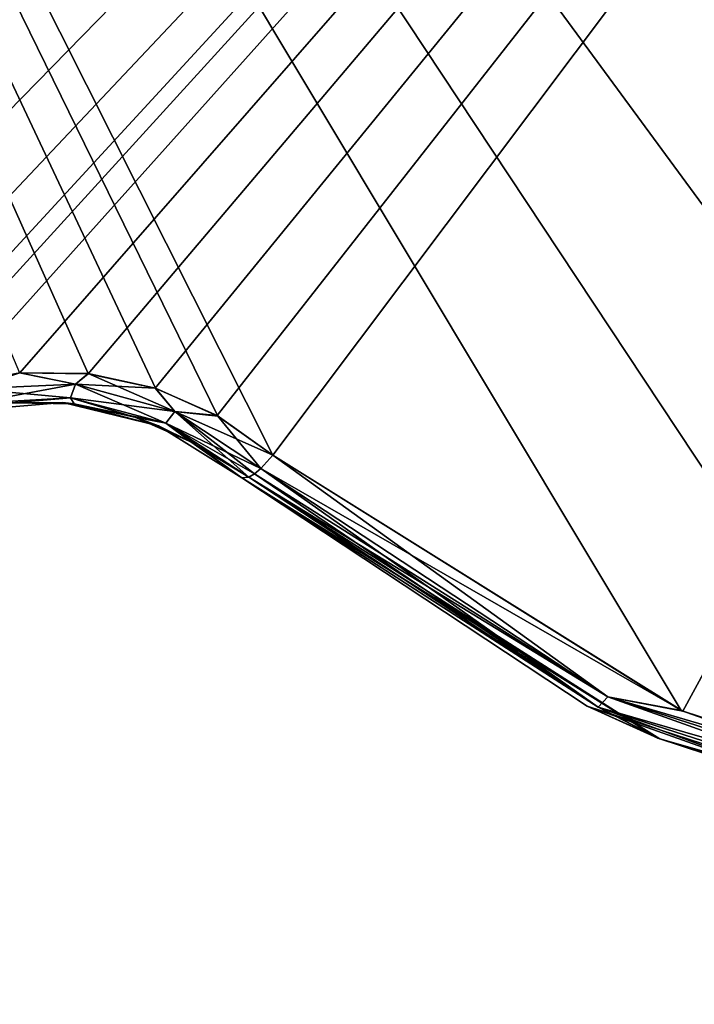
# Model space of a CAD drawing. Header units: millimetres. Extents: x -125 to 125, y -46 to 12.
# Tile 179 of 256: x 43.34 to 45.53, y -44.38 to -41.19. Entities that reach past the tile are written whole.
import ezdxf

# ---------------------------------------------------------------- set-up
doc = ezdxf.new("R2010")
doc.units = ezdxf.units.MM
doc.header["$LTSCALE"] = 26.699852
for name, color, linetype in [('129', 7, 'CONTINUOUS'), ('170', 7, 'CONTINUOUS'), ('182', 7, 'CONTINUOUS'), ('183', 7, 'CONTINUOUS'), ('207', 7, 'CONTINUOUS'), ('208', 7, 'CONTINUOUS'), ('245', 7, 'CONTINUOUS'), ('246', 7, 'CONTINUOUS')]:
    doc.layers.add(name, color=color, linetype=linetype)

msp = doc.modelspace()

# ---------------------------------------------------------------- linework, layer by layer
at = {"layer": '129', "linetype": 'CONTINUOUS'}
for points in [[(44.0562, -42.6738, 63.4658), (44.0562, -42.6738, 56.6945), (45.1785, -43.4158, 51.5083), (44.0562, -42.6738, 63.4658)], [(44.0562, -42.6738, -8.2793), (44.0562, -42.6738, -15.0506), (45.1785, -43.4158, -20.2368), (44.0562, -42.6738, -8.2793)], [(45.1785, -43.4158, -20.2368), (44.0562, -42.6738, -15.0506), (44.0562, -42.6738, -20.2368), (45.1785, -43.4158, -20.2368)], [(45.1785, -43.4158, 3.6782), (44.0562, -42.6738, 3.6782), (45.1785, -43.4158, -8.2793), (45.1785, -43.4158, 3.6782)], [(45.1785, -43.4158, 111.2959), (44.0562, -42.6738, 115.885), (44.0562, -42.6738, 111.2959), (45.1785, -43.4158, 111.2959)], [(45.4078, -43.5193, 115.3564), (44.0562, -42.6738, 115.885), (45.1785, -43.4158, 111.2959), (45.4078, -43.5193, 115.3564)], [(45.1785, -43.4158, 3.6782), (44.0562, -42.6738, 8.8644), (44.0562, -42.6738, 3.6782), (45.1785, -43.4158, 3.6782)], [(45.1785, -43.4158, -20.2368), (44.0562, -42.6738, -20.2368), (45.1785, -43.4158, -32.1943), (45.1785, -43.4158, -20.2368)], [(44.0562, -42.6738, -20.2368), (44.0562, -42.6738, -27.0082), (45.1785, -43.4158, -32.1943), (44.0562, -42.6738, -20.2368)], [(45.1785, -43.4158, -32.1943), (44.0562, -42.6738, -27.0082), (44.0562, -42.6738, -32.1943), (45.1785, -43.4158, -32.1943)], [(44.0562, -42.6738, -103.9394), (45.1785, -43.4158, -103.9394), (44.0562, -42.6738, -98.7533), (44.0562, -42.6738, -103.9394)], [(45.1785, -43.4158, -103.9394), (45.1785, -43.4158, -91.9819), (44.0562, -42.6738, -91.9819), (45.1785, -43.4158, -103.9394)], [(45.1785, -43.4158, -103.9394), (44.0562, -42.6738, -91.9819), (44.0562, -42.6738, -98.7533), (45.1785, -43.4158, -103.9394)], [(45.1785, -43.4158, 111.2959), (44.0562, -42.6738, 111.2959), (45.1785, -43.4158, 99.3384), (45.1785, -43.4158, 111.2959)], [(44.0562, -42.6738, 111.2959), (44.0562, -42.6738, 104.5245), (45.1785, -43.4158, 99.3384), (44.0562, -42.6738, 111.2959)], [(45.1785, -43.4158, 99.3384), (44.0562, -42.6738, 104.5245), (44.0562, -42.6738, 99.3384), (45.1785, -43.4158, 99.3384)], [(44.0562, -42.6738, -110.7108), (44.0562, -42.6738, -115.885), (45.4136, -43.5218, -115.3541), (44.0562, -42.6738, -110.7108)], [(44.0562, -42.6738, -103.9394), (44.0562, -42.6738, -110.7108), (45.4136, -43.5218, -115.3541), (44.0562, -42.6738, -103.9394)], [(45.1785, -43.4158, -103.9394), (44.0562, -42.6738, -103.9394), (45.4136, -43.5218, -115.3541), (45.1785, -43.4158, -103.9394)], [(45.1785, -43.4158, -8.2793), (44.0562, -42.6738, -3.0931), (44.0562, -42.6738, -8.2793), (45.1785, -43.4158, -8.2793)], [(44.0562, -42.6738, 3.6782), (44.0562, -42.6738, -3.0931), (45.1785, -43.4158, -8.2793), (44.0562, -42.6738, 3.6782)], [(45.1785, -43.4158, -8.2793), (44.0562, -42.6738, -8.2793), (45.1785, -43.4158, -20.2368), (45.1785, -43.4158, -8.2793)], [(45.1785, -43.4158, 99.3384), (44.0562, -42.6738, 99.3384), (45.1785, -43.4158, 87.3808), (45.1785, -43.4158, 99.3384)], [(44.0562, -42.6738, 99.3384), (44.0562, -42.6738, 92.567), (45.1785, -43.4158, 87.3808), (44.0562, -42.6738, 99.3384)], [(45.1785, -43.4158, 87.3808), (44.0562, -42.6738, 92.567), (44.0562, -42.6738, 87.3808), (45.1785, -43.4158, 87.3808)], [(45.1785, -43.4158, 63.4658), (44.0562, -42.6738, 63.4658), (45.1785, -43.4158, 51.5083), (45.1785, -43.4158, 63.4658)], [(45.1785, -43.4158, 51.5083), (44.0562, -42.6738, 51.5083), (45.1785, -43.4158, 39.5508), (45.1785, -43.4158, 51.5083)], [(45.1785, -43.4158, -91.9819), (44.0562, -42.6738, -86.7957), (44.0562, -42.6738, -91.9819), (45.1785, -43.4158, -91.9819)], [(44.0562, -42.6738, -80.0244), (44.0562, -42.6738, -86.7957), (45.1785, -43.4158, -91.9819), (44.0562, -42.6738, -80.0244)], [(45.1785, -43.4158, -80.0244), (44.0562, -42.6738, -80.0244), (45.1785, -43.4158, -91.9819), (45.1785, -43.4158, -80.0244)], [(44.0562, -42.6738, 39.5508), (44.0562, -42.6738, 32.7794), (45.1785, -43.4158, 27.5933), (44.0562, -42.6738, 39.5508)], [(45.1785, -43.4158, 27.5933), (44.0562, -42.6738, 32.7794), (44.0562, -42.6738, 27.5933), (45.1785, -43.4158, 27.5933)], [(45.1785, -43.4158, -80.0244), (44.0562, -42.6738, -74.8382), (44.0562, -42.6738, -80.0244), (45.1785, -43.4158, -80.0244)], [(44.0562, -42.6738, -68.0669), (44.0562, -42.6738, -74.8382), (45.1785, -43.4158, -80.0244), (44.0562, -42.6738, -68.0669)], [(44.0562, -42.6738, 51.5083), (44.0562, -42.6738, 44.7369), (45.1785, -43.4158, 39.5508), (44.0562, -42.6738, 51.5083)], [(45.1785, -43.4158, 63.4658), (44.0562, -42.6738, 68.652), (44.0562, -42.6738, 63.4658), (45.1785, -43.4158, 63.4658)], [(44.0562, -42.6738, 75.4233), (44.0562, -42.6738, 68.652), (45.1785, -43.4158, 63.4658), (44.0562, -42.6738, 75.4233)], [(45.1785, -43.4158, 75.4233), (44.0562, -42.6738, 75.4233), (45.1785, -43.4158, 63.4658), (45.1785, -43.4158, 75.4233)], [(45.1785, -43.4158, 39.5508), (44.0562, -42.6738, 44.7369), (44.0562, -42.6738, 39.5508), (45.1785, -43.4158, 39.5508)], [(45.1785, -43.4158, 39.5508), (44.0562, -42.6738, 39.5508), (45.1785, -43.4158, 27.5933), (45.1785, -43.4158, 39.5508)], [(45.1785, -43.4158, 75.4233), (44.0562, -42.6738, 80.6095), (44.0562, -42.6738, 75.4233), (45.1785, -43.4158, 75.4233)], [(44.0562, -42.6738, 87.3808), (44.0562, -42.6738, 80.6095), (45.1785, -43.4158, 75.4233), (44.0562, -42.6738, 87.3808)], [(45.1785, -43.4158, 87.3808), (44.0562, -42.6738, 87.3808), (45.1785, -43.4158, 75.4233), (45.1785, -43.4158, 87.3808)], [(45.1785, -43.4158, -56.1094), (44.0562, -42.6738, -50.9232), (44.0562, -42.6738, -56.1094), (45.1785, -43.4158, -56.1094)], [(44.0562, -42.6738, -44.1518), (44.0562, -42.6738, -50.9232), (45.1785, -43.4158, -56.1094), (44.0562, -42.6738, -44.1518)], [(45.1785, -43.4158, -44.1518), (44.0562, -42.6738, -44.1518), (45.1785, -43.4158, -56.1094), (45.1785, -43.4158, -44.1518)], [(44.0562, -42.6738, -56.1094), (44.0562, -42.6738, -62.8807), (45.1785, -43.4158, -68.0669), (44.0562, -42.6738, -56.1094)], [(45.1785, -43.4158, -56.1094), (44.0562, -42.6738, -56.1094), (45.1785, -43.4158, -68.0669), (45.1785, -43.4158, -56.1094)], [(44.0562, -42.6738, 15.6357), (44.0562, -42.6738, 8.8644), (45.1785, -43.4158, 3.6782), (44.0562, -42.6738, 15.6357)], [(45.1785, -43.4158, -44.1518), (44.0562, -42.6738, -38.9657), (44.0562, -42.6738, -44.1518), (45.1785, -43.4158, -44.1518)], [(44.0562, -42.6738, -32.1943), (44.0562, -42.6738, -38.9657), (45.1785, -43.4158, -44.1518), (44.0562, -42.6738, -32.1943)], [(45.1785, -43.4158, -32.1943), (44.0562, -42.6738, -32.1943), (45.1785, -43.4158, -44.1518), (45.1785, -43.4158, -32.1943)], [(45.1785, -43.4158, 51.5083), (44.0562, -42.6738, 56.6945), (44.0562, -42.6738, 51.5083), (45.1785, -43.4158, 51.5083)], [(45.1785, -43.4158, 15.6357), (44.0562, -42.6738, 15.6357), (45.1785, -43.4158, 3.6782), (45.1785, -43.4158, 15.6357)], [(45.1785, -43.4158, 15.6357), (44.0562, -42.6738, 20.8219), (44.0562, -42.6738, 15.6357), (45.1785, -43.4158, 15.6357)], [(44.0562, -42.6738, 27.5933), (44.0562, -42.6738, 20.8219), (45.1785, -43.4158, 15.6357), (44.0562, -42.6738, 27.5933)], [(45.1785, -43.4158, 27.5933), (44.0562, -42.6738, 27.5933), (45.1785, -43.4158, 15.6357), (45.1785, -43.4158, 27.5933)], [(45.1785, -43.4158, -68.0669), (44.0562, -42.6738, -62.8807), (44.0562, -42.6738, -68.0669), (45.1785, -43.4158, -68.0669)], [(45.1785, -43.4158, -68.0669), (44.0562, -42.6738, -68.0669), (45.1785, -43.4158, -80.0244), (45.1785, -43.4158, -68.0669)], [(46.4581, -43.8317, 51.5083), (45.1785, -43.4158, 63.4658), (45.1785, -43.4158, 51.5083), (46.4581, -43.8317, 51.5083)], [(46.4581, -43.8317, 3.6782), (45.1785, -43.4158, 3.6782), (46.4581, -43.8317, -8.2793), (46.4581, -43.8317, 3.6782)], [(46.4581, -43.8317, -20.2368), (45.1785, -43.4158, -20.2368), (46.4581, -43.8317, -32.1943), (46.4581, -43.8317, -20.2368)], [(46.4581, -43.8317, -32.1943), (45.1785, -43.4158, -20.2368), (45.1785, -43.4158, -32.1943), (46.4581, -43.8317, -32.1943)], [(46.4581, -43.8317, 111.2959), (45.4078, -43.5193, 115.3564), (45.1785, -43.4158, 111.2959), (46.4581, -43.8317, 111.2959)], [(46.4581, -43.8317, -103.9394), (45.1785, -43.4158, -103.9394), (46.189, -43.7753, -115.0471), (46.4581, -43.8317, -103.9394)], [(45.1785, -43.4158, -103.9394), (46.4581, -43.8317, -103.9394), (45.1785, -43.4158, -91.9819), (45.1785, -43.4158, -103.9394)], [(46.189, -43.7753, -115.0471), (45.1785, -43.4158, -103.9394), (45.4136, -43.5218, -115.3541), (46.189, -43.7753, -115.0471)], [(46.4581, -43.8317, 111.2959), (45.1785, -43.4158, 111.2959), (46.4581, -43.8317, 99.3384), (46.4581, -43.8317, 111.2959)], [(46.4581, -43.8317, 99.3384), (45.1785, -43.4158, 111.2959), (45.1785, -43.4158, 99.3384), (46.4581, -43.8317, 99.3384)], [(46.4581, -43.8317, -8.2793), (45.1785, -43.4158, 3.6782), (45.1785, -43.4158, -8.2793), (46.4581, -43.8317, -8.2793)], [(46.4581, -43.8317, -8.2793), (45.1785, -43.4158, -8.2793), (46.4581, -43.8317, -20.2368), (46.4581, -43.8317, -8.2793)], [(46.4581, -43.8317, -103.9394), (46.4581, -43.8317, -91.9819), (45.1785, -43.4158, -91.9819), (46.4581, -43.8317, -103.9394)], [(46.4581, -43.8317, -20.2368), (45.1785, -43.4158, -8.2793), (45.1785, -43.4158, -20.2368), (46.4581, -43.8317, -20.2368)], [(46.4581, -43.8317, 99.3384), (45.1785, -43.4158, 99.3384), (46.4581, -43.8317, 87.3808), (46.4581, -43.8317, 99.3384)], [(46.4581, -43.8317, 87.3808), (45.1785, -43.4158, 99.3384), (45.1785, -43.4158, 87.3808), (46.4581, -43.8317, 87.3808)], [(46.4581, -43.8317, 39.5508), (45.1785, -43.4158, 51.5083), (45.1785, -43.4158, 39.5508), (46.4581, -43.8317, 39.5508)], [(46.4581, -43.8317, -91.9819), (45.1785, -43.4158, -80.0244), (45.1785, -43.4158, -91.9819), (46.4581, -43.8317, -91.9819)], [(46.4581, -43.8317, 87.3808), (45.1785, -43.4158, 87.3808), (46.4581, -43.8317, 75.4233), (46.4581, -43.8317, 87.3808)], [(46.4581, -43.8317, 27.5933), (45.1785, -43.4158, 39.5508), (45.1785, -43.4158, 27.5933), (46.4581, -43.8317, 27.5933)], [(46.4581, -43.8317, 27.5933), (45.1785, -43.4158, 27.5933), (46.4581, -43.8317, 15.6357), (46.4581, -43.8317, 27.5933)], [(46.4581, -43.8317, -80.0244), (45.1785, -43.4158, -68.0669), (45.1785, -43.4158, -80.0244), (46.4581, -43.8317, -80.0244)], [(46.4581, -43.8317, -80.0244), (45.1785, -43.4158, -80.0244), (46.4581, -43.8317, -91.9819), (46.4581, -43.8317, -80.0244)], [(46.4581, -43.8317, 51.5083), (45.1785, -43.4158, 51.5083), (46.4581, -43.8317, 39.5508), (46.4581, -43.8317, 51.5083)], [(46.4581, -43.8317, 63.4658), (45.1785, -43.4158, 75.4233), (45.1785, -43.4158, 63.4658), (46.4581, -43.8317, 63.4658)], [(46.4581, -43.8317, 63.4658), (45.1785, -43.4158, 63.4658), (46.4581, -43.8317, 51.5083), (46.4581, -43.8317, 63.4658)], [(46.4581, -43.8317, 39.5508), (45.1785, -43.4158, 39.5508), (46.4581, -43.8317, 27.5933), (46.4581, -43.8317, 39.5508)], [(46.4581, -43.8317, 75.4233), (45.1785, -43.4158, 87.3808), (45.1785, -43.4158, 75.4233), (46.4581, -43.8317, 75.4233)], [(46.4581, -43.8317, 75.4233), (45.1785, -43.4158, 75.4233), (46.4581, -43.8317, 63.4658), (46.4581, -43.8317, 75.4233)], [(46.4581, -43.8317, -56.1094), (45.1785, -43.4158, -44.1518), (45.1785, -43.4158, -56.1094), (46.4581, -43.8317, -56.1094)], [(46.4581, -43.8317, -68.0669), (45.1785, -43.4158, -56.1094), (45.1785, -43.4158, -68.0669), (46.4581, -43.8317, -68.0669)], [(46.4581, -43.8317, -56.1094), (45.1785, -43.4158, -56.1094), (46.4581, -43.8317, -68.0669), (46.4581, -43.8317, -56.1094)], [(46.4581, -43.8317, -44.1518), (45.1785, -43.4158, -32.1943), (45.1785, -43.4158, -44.1518), (46.4581, -43.8317, -44.1518)], [(46.4581, -43.8317, -32.1943), (45.1785, -43.4158, -32.1943), (46.4581, -43.8317, -44.1518), (46.4581, -43.8317, -32.1943)], [(46.4581, -43.8317, -44.1518), (45.1785, -43.4158, -44.1518), (46.4581, -43.8317, -56.1094), (46.4581, -43.8317, -44.1518)], [(46.4581, -43.8317, 15.6357), (45.1785, -43.4158, 15.6357), (46.4581, -43.8317, 3.6782), (46.4581, -43.8317, 15.6357)], [(46.4581, -43.8317, 3.6782), (45.1785, -43.4158, 15.6357), (45.1785, -43.4158, 3.6782), (46.4581, -43.8317, 3.6782)], [(46.4581, -43.8317, -68.0669), (45.1785, -43.4158, -68.0669), (46.4581, -43.8317, -80.0244), (46.4581, -43.8317, -68.0669)], [(46.4581, -43.8317, 15.6357), (45.1785, -43.4158, 27.5933), (45.1785, -43.4158, 15.6357), (46.4581, -43.8317, 15.6357)], [(46.1786, -43.7727, 115.0513), (45.4078, -43.5193, 115.3564), (46.4581, -43.8317, 111.2959), (46.1786, -43.7727, 115.0513)]]:
    msp.add_3dface(points, dxfattribs=at)
at = {"layer": '170', "linetype": 'CONTINUOUS'}
for points in [[(43.1572, -42.4554, -110.7108), (43.4753, -42.4292, -110.7108), (43.1572, -42.4554, -98.7533), (43.1572, -42.4554, -110.7108)], [(43.4753, -42.4292, 104.5245), (43.3088, -42.4301, 116.1997), (43.1572, -42.4554, 104.5245), (43.4753, -42.4292, 104.5245)], [(43.4753, -42.4292, -110.7108), (43.4753, -42.4292, -98.7533), (43.1572, -42.4554, -98.7533), (43.4753, -42.4292, -110.7108)], [(43.4753, -42.4292, 68.652), (43.1572, -42.4554, 68.652), (43.4753, -42.4292, 56.6945), (43.4753, -42.4292, 68.652)], [(43.4753, -42.4292, 56.6945), (43.1572, -42.4554, 68.652), (43.1572, -42.4554, 56.6945), (43.4753, -42.4292, 56.6945)], [(43.4753, -42.4292, 56.6945), (43.1572, -42.4554, 56.6945), (43.4753, -42.4292, 44.7369), (43.4753, -42.4292, 56.6945)], [(43.4753, -42.4292, 80.6095), (43.1572, -42.4554, 80.6095), (43.4753, -42.4292, 68.652), (43.4753, -42.4292, 80.6095)], [(43.4753, -42.4292, 68.652), (43.1572, -42.4554, 80.6095), (43.1572, -42.4554, 68.652), (43.4753, -42.4292, 68.652)], [(43.4753, -42.4292, 32.7794), (43.1572, -42.4554, 44.7369), (43.1572, -42.4554, 32.7794), (43.4753, -42.4292, 32.7794)], [(43.4753, -42.4292, 32.7794), (43.1572, -42.4554, 32.7794), (43.4753, -42.4292, 20.8219), (43.4753, -42.4292, 32.7794)], [(43.4753, -42.4292, 8.8644), (43.1572, -42.4554, 20.8219), (43.1572, -42.4554, 8.8644), (43.4753, -42.4292, 8.8644)], [(43.4753, -42.4292, 20.8219), (43.1572, -42.4554, 32.7794), (43.1572, -42.4554, 20.8219), (43.4753, -42.4292, 20.8219)], [(43.4753, -42.4292, 44.7369), (43.1572, -42.4554, 56.6945), (43.1572, -42.4554, 44.7369), (43.4753, -42.4292, 44.7369)], [(43.4753, -42.4292, 44.7369), (43.1572, -42.4554, 44.7369), (43.4753, -42.4292, 32.7794), (43.4753, -42.4292, 44.7369)], [(43.4753, -42.4292, 92.567), (43.1572, -42.4554, 92.567), (43.4753, -42.4292, 80.6095), (43.4753, -42.4292, 92.567)], [(43.4753, -42.4292, 20.8219), (43.1572, -42.4554, 20.8219), (43.4753, -42.4292, 8.8644), (43.4753, -42.4292, 20.8219)], [(43.4753, -42.4292, 104.5245), (43.1572, -42.4554, 104.5245), (43.4753, -42.4292, 92.567), (43.4753, -42.4292, 104.5245)], [(43.4753, -42.4292, 92.567), (43.1572, -42.4554, 104.5245), (43.1572, -42.4554, 92.567), (43.4753, -42.4292, 92.567)], [(43.4753, -42.4292, 80.6095), (43.1572, -42.4554, 92.567), (43.1572, -42.4554, 80.6095), (43.4753, -42.4292, 80.6095)], [(43.4753, -42.4292, -74.8382), (43.1572, -42.4554, -62.8807), (43.1572, -42.4554, -74.8382), (43.4753, -42.4292, -74.8382)], [(43.4753, -42.4292, -74.8382), (43.1572, -42.4554, -74.8382), (43.4753, -42.4292, -86.7957), (43.4753, -42.4292, -74.8382)], [(43.4753, -42.4292, -3.0931), (43.1572, -42.4554, 8.8644), (43.1572, -42.4554, -3.0931), (43.4753, -42.4292, -3.0931)], [(43.4753, -42.4292, 8.8644), (43.1572, -42.4554, 8.8644), (43.4753, -42.4292, -3.0931), (43.4753, -42.4292, 8.8644)], [(43.4753, -42.4292, -86.7957), (43.1572, -42.4554, -86.7957), (43.4753, -42.4292, -98.7533), (43.4753, -42.4292, -86.7957)], [(43.4753, -42.4292, -98.7533), (43.1572, -42.4554, -86.7957), (43.1572, -42.4554, -98.7533), (43.4753, -42.4292, -98.7533)], [(43.4753, -42.4292, -86.7957), (43.1572, -42.4554, -74.8382), (43.1572, -42.4554, -86.7957), (43.4753, -42.4292, -86.7957)], [(43.4753, -42.4292, -62.8807), (43.1572, -42.4554, -50.9232), (43.1572, -42.4554, -62.8807), (43.4753, -42.4292, -62.8807)], [(43.4753, -42.4292, -50.9232), (43.1572, -42.4554, -38.9657), (43.1572, -42.4554, -50.9232), (43.4753, -42.4292, -50.9232)], [(43.4753, -42.4292, -38.9657), (43.1572, -42.4554, -38.9657), (43.4753, -42.4292, -50.9232), (43.4753, -42.4292, -38.9657)], [(43.4753, -42.4292, -38.9657), (43.1572, -42.4554, -27.0082), (43.1572, -42.4554, -38.9657), (43.4753, -42.4292, -38.9657)], [(43.4753, -42.4292, -50.9232), (43.1572, -42.4554, -50.9232), (43.4753, -42.4292, -62.8807), (43.4753, -42.4292, -50.9232)], [(43.4753, -42.4292, -15.0506), (43.1572, -42.4554, -3.0931), (43.1572, -42.4554, -15.0506), (43.4753, -42.4292, -15.0506)], [(43.4753, -42.4292, -62.8807), (43.1572, -42.4554, -62.8807), (43.4753, -42.4292, -74.8382), (43.4753, -42.4292, -62.8807)], [(43.4753, -42.4292, -3.0931), (43.1572, -42.4554, -3.0931), (43.4753, -42.4292, -15.0506), (43.4753, -42.4292, -3.0931)], [(43.4753, -42.4292, -27.0082), (43.1572, -42.4554, -27.0082), (43.4753, -42.4292, -38.9657), (43.4753, -42.4292, -27.0082)], [(43.4753, -42.4292, -27.0082), (43.1572, -42.4554, -15.0506), (43.1572, -42.4554, -27.0082), (43.4753, -42.4292, -27.0082)], [(43.4753, -42.4292, -15.0506), (43.1572, -42.4554, -15.0506), (43.4753, -42.4292, -27.0082), (43.4753, -42.4292, -15.0506)], [(43.4753, -42.4292, -110.7108), (43.1572, -42.4554, -110.7108), (43.3091, -42.4301, -116.1995), (43.4753, -42.4292, -110.7108)], [(43.5112, -42.4326, 116.1164), (43.3088, -42.4301, 116.1997), (43.4753, -42.4292, 104.5245), (43.5112, -42.4326, 116.1164)], [(43.5114, -42.4327, -116.1163), (43.4753, -42.4292, -110.7108), (43.3091, -42.4301, -116.1995), (43.5114, -42.4327, -116.1163)], [(43.7083, -42.4757, -116.034), (43.4753, -42.4292, -110.7108), (43.5114, -42.4327, -116.1163), (43.7083, -42.4757, -116.034)], [(43.7855, -42.5045, 104.5245), (43.5112, -42.4326, 116.1164), (43.4753, -42.4292, 104.5245), (43.7855, -42.5045, 104.5245)], [(43.4753, -42.4292, -110.7108), (43.7855, -42.5045, -110.7108), (43.4753, -42.4292, -98.7533), (43.4753, -42.4292, -110.7108)], [(43.7855, -42.5045, -110.7108), (43.4753, -42.4292, -110.7108), (43.7083, -42.4757, -116.034), (43.7855, -42.5045, -110.7108)], [(43.7855, -42.5045, -110.7108), (43.7855, -42.5045, -98.7533), (43.4753, -42.4292, -98.7533), (43.7855, -42.5045, -110.7108)], [(43.7855, -42.5045, 68.652), (43.4753, -42.4292, 68.652), (43.7855, -42.5045, 56.6945), (43.7855, -42.5045, 68.652)], [(43.7855, -42.5045, 56.6945), (43.4753, -42.4292, 68.652), (43.4753, -42.4292, 56.6945), (43.7855, -42.5045, 56.6945)], [(43.7855, -42.5045, 56.6945), (43.4753, -42.4292, 56.6945), (43.7855, -42.5045, 44.7369), (43.7855, -42.5045, 56.6945)], [(43.7855, -42.5045, 68.652), (43.4753, -42.4292, 80.6095), (43.4753, -42.4292, 68.652), (43.7855, -42.5045, 68.652)], [(43.7855, -42.5045, 32.7794), (43.4753, -42.4292, 32.7794), (43.7855, -42.5045, 20.8219), (43.7855, -42.5045, 32.7794)], [(43.7855, -42.5045, 20.8219), (43.4753, -42.4292, 32.7794), (43.4753, -42.4292, 20.8219), (43.7855, -42.5045, 20.8219)], [(43.7855, -42.5045, 44.7369), (43.4753, -42.4292, 56.6945), (43.4753, -42.4292, 44.7369), (43.7855, -42.5045, 44.7369)], [(43.7855, -42.5045, 44.7369), (43.4753, -42.4292, 44.7369), (43.7855, -42.5045, 32.7794), (43.7855, -42.5045, 44.7369)], [(43.7855, -42.5045, 32.7794), (43.4753, -42.4292, 44.7369), (43.4753, -42.4292, 32.7794), (43.7855, -42.5045, 32.7794)], [(43.7855, -42.5045, 92.567), (43.4753, -42.4292, 92.567), (43.7855, -42.5045, 80.6095), (43.7855, -42.5045, 92.567)], [(43.7855, -42.5045, 80.6095), (43.4753, -42.4292, 92.567), (43.4753, -42.4292, 80.6095), (43.7855, -42.5045, 80.6095)], [(43.7855, -42.5045, 104.5245), (43.4753, -42.4292, 104.5245), (43.7855, -42.5045, 92.567), (43.7855, -42.5045, 104.5245)], [(43.7855, -42.5045, 92.567), (43.4753, -42.4292, 104.5245), (43.4753, -42.4292, 92.567), (43.7855, -42.5045, 92.567)], [(43.7855, -42.5045, 80.6095), (43.4753, -42.4292, 80.6095), (43.7855, -42.5045, 68.652), (43.7855, -42.5045, 80.6095)], [(43.7855, -42.5045, 8.8644), (43.4753, -42.4292, 20.8219), (43.4753, -42.4292, 8.8644), (43.7855, -42.5045, 8.8644)], [(43.7855, -42.5045, 20.8219), (43.4753, -42.4292, 20.8219), (43.7855, -42.5045, 8.8644), (43.7855, -42.5045, 20.8219)], [(43.7855, -42.5045, 8.8644), (43.4753, -42.4292, 8.8644), (43.7855, -42.5045, -3.0931), (43.7855, -42.5045, 8.8644)], [(43.7855, -42.5045, -74.8382), (43.4753, -42.4292, -74.8382), (43.7855, -42.5045, -86.7957), (43.7855, -42.5045, -74.8382)], [(43.7855, -42.5045, -3.0931), (43.4753, -42.4292, -3.0931), (43.7855, -42.5045, -15.0506), (43.7855, -42.5045, -3.0931)], [(43.7855, -42.5045, -74.8382), (43.4753, -42.4292, -62.8807), (43.4753, -42.4292, -74.8382), (43.7855, -42.5045, -74.8382)], [(43.7855, -42.5045, -3.0931), (43.4753, -42.4292, 8.8644), (43.4753, -42.4292, -3.0931), (43.7855, -42.5045, -3.0931)], [(43.7855, -42.5045, -86.7957), (43.4753, -42.4292, -86.7957), (43.7855, -42.5045, -98.7533), (43.7855, -42.5045, -86.7957)], [(43.7855, -42.5045, -98.7533), (43.4753, -42.4292, -86.7957), (43.4753, -42.4292, -98.7533), (43.7855, -42.5045, -98.7533)], [(43.7855, -42.5045, -86.7957), (43.4753, -42.4292, -74.8382), (43.4753, -42.4292, -86.7957), (43.7855, -42.5045, -86.7957)], [(43.7855, -42.5045, -50.9232), (43.4753, -42.4292, -38.9657), (43.4753, -42.4292, -50.9232), (43.7855, -42.5045, -50.9232)], [(43.7855, -42.5045, -38.9657), (43.4753, -42.4292, -38.9657), (43.7855, -42.5045, -50.9232), (43.7855, -42.5045, -38.9657)], [(43.7855, -42.5045, -50.9232), (43.4753, -42.4292, -50.9232), (43.7855, -42.5045, -62.8807), (43.7855, -42.5045, -50.9232)], [(43.7855, -42.5045, -62.8807), (43.4753, -42.4292, -50.9232), (43.4753, -42.4292, -62.8807), (43.7855, -42.5045, -62.8807)], [(43.7855, -42.5045, -15.0506), (43.4753, -42.4292, -3.0931), (43.4753, -42.4292, -15.0506), (43.7855, -42.5045, -15.0506)], [(43.7855, -42.5045, -62.8807), (43.4753, -42.4292, -62.8807), (43.7855, -42.5045, -74.8382), (43.7855, -42.5045, -62.8807)], [(43.7855, -42.5045, -38.9657), (43.4753, -42.4292, -27.0082), (43.4753, -42.4292, -38.9657), (43.7855, -42.5045, -38.9657)], [(43.7855, -42.5045, -27.0082), (43.4753, -42.4292, -27.0082), (43.7855, -42.5045, -38.9657), (43.7855, -42.5045, -27.0082)], [(43.7855, -42.5045, -27.0082), (43.4753, -42.4292, -15.0506), (43.4753, -42.4292, -27.0082), (43.7855, -42.5045, -27.0082)], [(43.7855, -42.5045, -15.0506), (43.4753, -42.4292, -15.0506), (43.7855, -42.5045, -27.0082), (43.7855, -42.5045, -15.0506)], [(43.7091, -42.476, 116.0337), (43.5112, -42.4326, 116.1164), (43.7855, -42.5045, 104.5245), (43.7091, -42.476, 116.0337)], [(43.8911, -42.5565, -115.9564), (43.7855, -42.5045, -110.7108), (43.7083, -42.4757, -116.034), (43.8911, -42.5565, -115.9564)], [(43.8933, -42.5577, 115.9554), (43.7091, -42.476, 116.0337), (43.7855, -42.5045, 104.5245), (43.8933, -42.5577, 115.9554)], [(44.0562, -42.6738, 8.8644), (44.0562, -42.6738, 15.6357), (43.7855, -42.5045, 20.8219), (44.0562, -42.6738, 8.8644)], [(44.0562, -42.6738, 3.6782), (44.0562, -42.6738, 8.8644), (43.7855, -42.5045, 8.8644), (44.0562, -42.6738, 3.6782)], [(44.0562, -42.6738, 8.8644), (43.7855, -42.5045, 20.8219), (43.7855, -42.5045, 8.8644), (44.0562, -42.6738, 8.8644)], [(44.0562, -42.6738, -3.0931), (44.0562, -42.6738, 3.6782), (43.7855, -42.5045, 8.8644), (44.0562, -42.6738, -3.0931)], [(44.0562, -42.6738, -8.2793), (44.0562, -42.6738, -3.0931), (43.7855, -42.5045, -3.0931), (44.0562, -42.6738, -8.2793)], [(44.0562, -42.6738, -3.0931), (43.7855, -42.5045, 8.8644), (43.7855, -42.5045, -3.0931), (44.0562, -42.6738, -3.0931)], [(44.0562, -42.6738, 32.7794), (44.0562, -42.6738, 39.5508), (43.7855, -42.5045, 44.7369), (44.0562, -42.6738, 32.7794)], [(44.0562, -42.6738, 44.7369), (43.7855, -42.5045, 56.6945), (43.7855, -42.5045, 44.7369), (44.0562, -42.6738, 44.7369)], [(44.0562, -42.6738, 39.5508), (44.0562, -42.6738, 44.7369), (43.7855, -42.5045, 44.7369), (44.0562, -42.6738, 39.5508)], [(44.0562, -42.6738, 44.7369), (44.0562, -42.6738, 51.5083), (43.7855, -42.5045, 56.6945), (44.0562, -42.6738, 44.7369)], [(44.0562, -42.6738, 20.8219), (43.7855, -42.5045, 32.7794), (43.7855, -42.5045, 20.8219), (44.0562, -42.6738, 20.8219)], [(44.0562, -42.6738, 15.6357), (44.0562, -42.6738, 20.8219), (43.7855, -42.5045, 20.8219), (44.0562, -42.6738, 15.6357)], [(44.0562, -42.6738, 20.8219), (44.0562, -42.6738, 27.5933), (43.7855, -42.5045, 32.7794), (44.0562, -42.6738, 20.8219)], [(44.0562, -42.6738, 32.7794), (43.7855, -42.5045, 44.7369), (43.7855, -42.5045, 32.7794), (44.0562, -42.6738, 32.7794)], [(44.0562, -42.6738, 27.5933), (44.0562, -42.6738, 32.7794), (43.7855, -42.5045, 32.7794), (44.0562, -42.6738, 27.5933)], [(44.0562, -42.6738, -38.9657), (44.0562, -42.6738, -32.1943), (43.7855, -42.5045, -27.0082), (44.0562, -42.6738, -38.9657)], [(44.0562, -42.6738, -44.1518), (44.0562, -42.6738, -38.9657), (43.7855, -42.5045, -38.9657), (44.0562, -42.6738, -44.1518)], [(44.0562, -42.6738, -38.9657), (43.7855, -42.5045, -27.0082), (43.7855, -42.5045, -38.9657), (44.0562, -42.6738, -38.9657)], [(44.0562, -42.6738, -15.0506), (44.0562, -42.6738, -8.2793), (43.7855, -42.5045, -3.0931), (44.0562, -42.6738, -15.0506)], [(44.0562, -42.6738, -20.2368), (44.0562, -42.6738, -15.0506), (43.7855, -42.5045, -15.0506), (44.0562, -42.6738, -20.2368)], [(44.0562, -42.6738, -15.0506), (43.7855, -42.5045, -3.0931), (43.7855, -42.5045, -15.0506), (44.0562, -42.6738, -15.0506)], [(44.0562, -42.6738, -27.0082), (44.0562, -42.6738, -20.2368), (43.7855, -42.5045, -15.0506), (44.0562, -42.6738, -27.0082)], [(44.0562, -42.6738, -32.1943), (44.0562, -42.6738, -27.0082), (43.7855, -42.5045, -27.0082), (44.0562, -42.6738, -32.1943)], [(44.0562, -42.6738, -27.0082), (43.7855, -42.5045, -15.0506), (43.7855, -42.5045, -27.0082), (44.0562, -42.6738, -27.0082)], [(43.7855, -42.5045, -110.7108), (44.0562, -42.6738, -110.7108), (43.7855, -42.5045, -98.7533), (43.7855, -42.5045, -110.7108)], [(44.0562, -42.6738, -110.7108), (44.0562, -42.6738, -103.9394), (43.7855, -42.5045, -98.7533), (44.0562, -42.6738, -110.7108)], [(44.0562, -42.6738, -103.9394), (44.0562, -42.6738, -98.7533), (43.7855, -42.5045, -98.7533), (44.0562, -42.6738, -103.9394)], [(44.0562, -42.6738, -115.885), (43.7855, -42.5045, -110.7108), (43.8911, -42.5565, -115.9564), (44.0562, -42.6738, -115.885)], [(44.0562, -42.6738, -115.885), (44.0562, -42.6738, -110.7108), (43.7855, -42.5045, -110.7108), (44.0562, -42.6738, -115.885)], [(44.0562, -42.6738, 51.5083), (44.0562, -42.6738, 56.6945), (43.7855, -42.5045, 56.6945), (44.0562, -42.6738, 51.5083)], [(44.0562, -42.6738, 56.6945), (44.0562, -42.6738, 63.4658), (43.7855, -42.5045, 68.652), (44.0562, -42.6738, 56.6945)], [(44.0562, -42.6738, 68.652), (43.7855, -42.5045, 80.6095), (43.7855, -42.5045, 68.652), (44.0562, -42.6738, 68.652)], [(44.0562, -42.6738, 63.4658), (44.0562, -42.6738, 68.652), (43.7855, -42.5045, 68.652), (44.0562, -42.6738, 63.4658)], [(44.0562, -42.6738, 68.652), (44.0562, -42.6738, 75.4233), (43.7855, -42.5045, 80.6095), (44.0562, -42.6738, 68.652)], [(44.0562, -42.6738, 56.6945), (43.7855, -42.5045, 68.652), (43.7855, -42.5045, 56.6945), (44.0562, -42.6738, 56.6945)], [(44.0562, -42.6738, 92.567), (44.0562, -42.6738, 99.3384), (43.7855, -42.5045, 104.5245), (44.0562, -42.6738, 92.567)], [(44.0562, -42.6738, 104.5245), (43.8933, -42.5577, 115.9554), (43.7855, -42.5045, 104.5245), (44.0562, -42.6738, 104.5245)], [(44.0562, -42.6738, 99.3384), (44.0562, -42.6738, 104.5245), (43.7855, -42.5045, 104.5245), (44.0562, -42.6738, 99.3384)], [(44.0562, -42.6738, 80.6095), (43.7855, -42.5045, 92.567), (43.7855, -42.5045, 80.6095), (44.0562, -42.6738, 80.6095)], [(44.0562, -42.6738, 75.4233), (44.0562, -42.6738, 80.6095), (43.7855, -42.5045, 80.6095), (44.0562, -42.6738, 75.4233)], [(44.0562, -42.6738, 80.6095), (44.0562, -42.6738, 87.3808), (43.7855, -42.5045, 92.567), (44.0562, -42.6738, 80.6095)], [(44.0562, -42.6738, 92.567), (43.7855, -42.5045, 104.5245), (43.7855, -42.5045, 92.567), (44.0562, -42.6738, 92.567)], [(44.0562, -42.6738, 87.3808), (44.0562, -42.6738, 92.567), (43.7855, -42.5045, 92.567), (44.0562, -42.6738, 87.3808)], [(44.0562, -42.6738, -98.7533), (43.7855, -42.5045, -86.7957), (43.7855, -42.5045, -98.7533), (44.0562, -42.6738, -98.7533)], [(44.0562, -42.6738, -98.7533), (44.0562, -42.6738, -91.9819), (43.7855, -42.5045, -86.7957), (44.0562, -42.6738, -98.7533)], [(44.0562, -42.6738, -86.7957), (43.7855, -42.5045, -74.8382), (43.7855, -42.5045, -86.7957), (44.0562, -42.6738, -86.7957)], [(44.0562, -42.6738, -91.9819), (44.0562, -42.6738, -86.7957), (43.7855, -42.5045, -86.7957), (44.0562, -42.6738, -91.9819)], [(44.0562, -42.6738, -62.8807), (43.7855, -42.5045, -50.9232), (43.7855, -42.5045, -62.8807), (44.0562, -42.6738, -62.8807)], [(44.0562, -42.6738, -74.8382), (44.0562, -42.6738, -68.0669), (43.7855, -42.5045, -62.8807), (44.0562, -42.6738, -74.8382)], [(44.0562, -42.6738, -68.0669), (44.0562, -42.6738, -62.8807), (43.7855, -42.5045, -62.8807), (44.0562, -42.6738, -68.0669)], [(44.0562, -42.6738, -80.0244), (44.0562, -42.6738, -74.8382), (43.7855, -42.5045, -74.8382), (44.0562, -42.6738, -80.0244)], [(44.0562, -42.6738, -62.8807), (44.0562, -42.6738, -56.1094), (43.7855, -42.5045, -50.9232), (44.0562, -42.6738, -62.8807)], [(44.0562, -42.6738, -74.8382), (43.7855, -42.5045, -62.8807), (43.7855, -42.5045, -74.8382), (44.0562, -42.6738, -74.8382)], [(44.0562, -42.6738, -50.9232), (43.7855, -42.5045, -38.9657), (43.7855, -42.5045, -50.9232), (44.0562, -42.6738, -50.9232)], [(44.0562, -42.6738, -56.1094), (44.0562, -42.6738, -50.9232), (43.7855, -42.5045, -50.9232), (44.0562, -42.6738, -56.1094)], [(44.0562, -42.6738, -50.9232), (44.0562, -42.6738, -44.1518), (43.7855, -42.5045, -38.9657), (44.0562, -42.6738, -50.9232)], [(44.0562, -42.6738, -86.7957), (44.0562, -42.6738, -80.0244), (43.7855, -42.5045, -74.8382), (44.0562, -42.6738, -86.7957)], [(44.0562, -42.6738, 111.2959), (44.0562, -42.6738, 115.885), (43.8933, -42.5577, 115.9554), (44.0562, -42.6738, 111.2959)], [(44.0562, -42.6738, 104.5245), (44.0562, -42.6738, 111.2959), (43.8933, -42.5577, 115.9554), (44.0562, -42.6738, 104.5245)]]:
    msp.add_3dface(points, dxfattribs=at)
at = {"layer": '182', "color": 7, "linetype": 'CONTINUOUS'}
for points in [[(39.8336, -33.9986, -117.6922), (50.6183, -33.9986, -113.4723), (39.9492, -44.3839, -117.4616), (39.8336, -33.9986, -117.6922)], [(39.9492, -44.3839, -117.4616), (50.6183, -33.9986, -113.4723), (40.7055, -44.1334, -117.2063), (39.9492, -44.3839, -117.4616)], [(40.7055, -44.1334, -117.2063), (50.6183, -33.9986, -113.4723), (41.406, -43.7672, -116.9674), (40.7055, -44.1334, -117.2063)], [(41.406, -43.7672, -116.9674), (50.6183, -33.9986, -113.4723), (42.5812, -42.7303, -116.564), (41.406, -43.7672, -116.9674)], [(42.5812, -42.7303, -116.564), (50.6183, -33.9986, -113.4723), (42.9136, -42.4577, -116.4471), (42.5812, -42.7303, -116.564)], [(42.9136, -42.4577, -116.4471), (50.6183, -33.9986, -113.4723), (43.1171, -42.374, -116.3735), (42.9136, -42.4577, -116.4471)], [(43.1171, -42.374, -116.3735), (50.6183, -33.9986, -113.4723), (43.3352, -42.3322, -116.2932), (43.1171, -42.374, -116.3735)], [(43.3352, -42.3322, -116.2932), (50.6183, -33.9986, -113.4723), (43.5579, -42.3351, -116.21), (43.3352, -42.3322, -116.2932)], [(43.5579, -42.3351, -116.21), (50.6183, -33.9986, -113.4723), (43.7747, -42.3824, -116.1276), (43.5579, -42.3351, -116.21)], [(43.7747, -42.3824, -116.1276), (50.6183, -33.9986, -113.4723), (43.9759, -42.4713, -116.0499), (43.7747, -42.3824, -116.1276)], [(43.9759, -42.4713, -116.0499), (50.6183, -33.9986, -113.4723), (44.1576, -42.6003, -115.9784), (43.9759, -42.4713, -116.0499)], [(44.1576, -42.6003, -115.9784), (50.6183, -33.9986, -113.4723), (45.489, -43.4313, -115.4472), (44.1576, -42.6003, -115.9784)], [(45.489, -43.4313, -115.4472), (50.6183, -33.9986, -113.4723), (46.2495, -43.6797, -115.1399), (45.489, -43.4313, -115.4472)]]:
    msp.add_3dface(points, dxfattribs=at)
at = {"layer": '183', "color": 7, "linetype": 'CONTINUOUS'}
for points in [[(50.6152, -33.9986, 113.4737), (39.8304, -33.9986, 117.6933), (50.0892, -43.0033, 113.5351), (50.6152, -33.9986, 113.4737)], [(43.5577, -42.335, 116.21), (39.8304, -33.9986, 117.6933), (43.3349, -42.3322, 116.2934), (43.5577, -42.335, 116.21)], [(43.7756, -42.3827, 116.1272), (39.8304, -33.9986, 117.6933), (43.5577, -42.335, 116.21), (43.7756, -42.3827, 116.1272)], [(43.9783, -42.4727, 116.0489), (39.8304, -33.9986, 117.6933), (43.7756, -42.3827, 116.1272), (43.9783, -42.4727, 116.0489)], [(44.1576, -42.6003, 115.9784), (39.8304, -33.9986, 117.6933), (43.9783, -42.4727, 116.0489), (44.1576, -42.6003, 115.9784)], [(45.4833, -43.4289, 115.4494), (39.8304, -33.9986, 117.6933), (44.1576, -42.6003, 115.9784), (45.4833, -43.4289, 115.4494)], [(46.2392, -43.6773, 115.1441), (39.8304, -33.9986, 117.6933), (45.4833, -43.4289, 115.4494), (46.2392, -43.6773, 115.1441)], [(47.0322, -43.8007, 114.8202), (39.8304, -33.9986, 117.6933), (46.2392, -43.6773, 115.1441), (47.0322, -43.8007, 114.8202)], [(47.8389, -43.7929, 114.4865), (39.8304, -33.9986, 117.6933), (47.0322, -43.8007, 114.8202), (47.8389, -43.7929, 114.4865)], [(48.634, -43.6528, 114.1537), (39.8304, -33.9986, 117.6933), (47.8389, -43.7929, 114.4865), (48.634, -43.6528, 114.1537)], [(49.3921, -43.3858, 113.8328), (39.8304, -33.9986, 117.6933), (48.634, -43.6528, 114.1537), (49.3921, -43.3858, 113.8328)], [(50.0892, -43.0033, 113.5351), (39.8304, -33.9986, 117.6933), (49.3921, -43.3858, 113.8328), (50.0892, -43.0033, 113.5351)]]:
    msp.add_3dface(points, dxfattribs=at)
at = {"layer": '207', "linetype": 'CONTINUOUS'}
for points in [[(43.3349, -42.3322, 116.2934), (43.1794, -42.3848, 116.3462), (43.5162, -42.3688, 116.2171), (43.3349, -42.3322, 116.2934)], [(43.5577, -42.335, 116.21), (43.3349, -42.3322, 116.2934), (43.5162, -42.3688, 116.2171), (43.5577, -42.335, 116.21)], [(43.5577, -42.335, 116.21), (43.5162, -42.3688, 116.2171), (43.8385, -42.458, 116.0892), (43.5577, -42.335, 116.21)], [(43.7756, -42.3827, 116.1272), (43.5577, -42.335, 116.21), (43.8385, -42.458, 116.0892), (43.7756, -42.3827, 116.1272)], [(43.1794, -42.3848, 116.3462), (43.4996, -42.4137, 116.1827), (43.5162, -42.3688, 116.2171), (43.1794, -42.3848, 116.3462)], [(43.4996, -42.4137, 116.1827), (43.8093, -42.4957, 116.0546), (43.5162, -42.3688, 116.2171), (43.4996, -42.4137, 116.1827)], [(43.5162, -42.3688, 116.2171), (43.8093, -42.4957, 116.0546), (43.8385, -42.458, 116.0892), (43.5162, -42.3688, 116.2171)], [(43.9783, -42.4727, 116.0489), (43.7756, -42.3827, 116.1272), (43.8385, -42.458, 116.0892), (43.9783, -42.4727, 116.0489)], [(43.1781, -42.4325, 116.3115), (43.4996, -42.4137, 116.1827), (43.1794, -42.3848, 116.3462), (43.1781, -42.4325, 116.3115)], [(43.1781, -42.4325, 116.3115), (43.3088, -42.4301, 116.1997), (43.4996, -42.4137, 116.1827), (43.1781, -42.4325, 116.3115)], [(43.3088, -42.4301, 116.1997), (43.5112, -42.4326, 116.1164), (43.4996, -42.4137, 116.1827), (43.3088, -42.4301, 116.1997)], [(43.5112, -42.4326, 116.1164), (43.7091, -42.476, 116.0337), (43.4996, -42.4137, 116.1827), (43.5112, -42.4326, 116.1164)], [(43.4996, -42.4137, 116.1827), (43.7091, -42.476, 116.0337), (43.8093, -42.4957, 116.0546), (43.4996, -42.4137, 116.1827)], [(43.7091, -42.476, 116.0337), (43.8933, -42.5577, 115.9554), (43.8093, -42.4957, 116.0546), (43.7091, -42.476, 116.0337)], [(43.8093, -42.4957, 116.0546), (44.0797, -42.6713, 115.9389), (43.8385, -42.458, 116.0892), (43.8093, -42.4957, 116.0546)], [(43.9783, -42.4727, 116.0489), (43.8385, -42.458, 116.0892), (44.118, -42.6436, 115.9742), (43.9783, -42.4727, 116.0489)], [(43.8385, -42.458, 116.0892), (44.0797, -42.6713, 115.9389), (44.0978, -42.6602, 115.9599), (43.8385, -42.458, 116.0892)], [(44.118, -42.6436, 115.9742), (43.8385, -42.458, 116.0892), (44.0978, -42.6602, 115.9599), (44.118, -42.6436, 115.9742)], [(44.1576, -42.6003, 115.9784), (43.9783, -42.4727, 116.0489), (44.118, -42.6436, 115.9742), (44.1576, -42.6003, 115.9784)], [(43.8093, -42.4957, 116.0546), (44.0562, -42.6738, 115.885), (44.0797, -42.6713, 115.9389), (43.8093, -42.4957, 116.0546)], [(43.8933, -42.5577, 115.9554), (44.0562, -42.6738, 115.885), (43.8093, -42.4957, 116.0546), (43.8933, -42.5577, 115.9554)]]:
    msp.add_3dface(points, dxfattribs=at)
at = {"layer": '208', "linetype": 'CONTINUOUS'}
for points in [[(44.1576, -42.6003, 115.9784), (44.118, -42.6436, 115.9742), (45.245, -43.3855, 115.5252), (44.1576, -42.6003, 115.9784)], [(45.4833, -43.4289, 115.4494), (44.1576, -42.6003, 115.9784), (45.245, -43.3855, 115.5252), (45.4833, -43.4289, 115.4494)], [(44.0978, -42.6602, 115.9599), (44.0797, -42.6713, 115.9389), (45.2141, -43.4184, 115.4872), (44.0978, -42.6602, 115.9599)], [(44.118, -42.6436, 115.9742), (44.0978, -42.6602, 115.9599), (45.2141, -43.4184, 115.4872), (44.118, -42.6436, 115.9742)], [(44.118, -42.6436, 115.9742), (45.2141, -43.4184, 115.4872), (45.245, -43.3855, 115.5252), (44.118, -42.6436, 115.9742)], [(44.0562, -42.6738, 115.885), (45.4078, -43.5193, 115.3564), (44.0797, -42.6713, 115.9389), (44.0562, -42.6738, 115.885)], [(44.0797, -42.6713, 115.9389), (45.4078, -43.5193, 115.3564), (45.2141, -43.4184, 115.4872), (44.0797, -42.6713, 115.9389)], [(45.2141, -43.4184, 115.4872), (46.4855, -43.8276, 114.9737), (45.245, -43.3855, 115.5252), (45.2141, -43.4184, 115.4872)], [(45.245, -43.3855, 115.5252), (46.4855, -43.8276, 114.9737), (46.5086, -43.7921, 115.0147), (45.245, -43.3855, 115.5252)], [(45.4833, -43.4289, 115.4494), (45.245, -43.3855, 115.5252), (46.5086, -43.7921, 115.0147), (45.4833, -43.4289, 115.4494)], [(45.2141, -43.4184, 115.4872), (46.1786, -43.7727, 115.0513), (46.4855, -43.8276, 114.9737), (45.2141, -43.4184, 115.4872)], [(45.4078, -43.5193, 115.3564), (46.1786, -43.7727, 115.0513), (45.2141, -43.4184, 115.4872), (45.4078, -43.5193, 115.3564)], [(46.2392, -43.6773, 115.1441), (45.4833, -43.4289, 115.4494), (46.5086, -43.7921, 115.0147), (46.2392, -43.6773, 115.1441)]]:
    msp.add_3dface(points, dxfattribs=at)
at = {"layer": '245', "linetype": 'CONTINUOUS'}
for points in [[(44.1576, -42.6003, -115.9784), (45.489, -43.4313, -115.4472), (44.118, -42.6436, -115.9742), (44.1576, -42.6003, -115.9784)], [(45.245, -43.3855, -115.5252), (44.0797, -42.6713, -115.9389), (44.0978, -42.6602, -115.9599), (45.245, -43.3855, -115.5252)], [(44.118, -42.6436, -115.9742), (45.245, -43.3855, -115.5252), (44.0978, -42.6602, -115.9599), (44.118, -42.6436, -115.9742)], [(45.489, -43.4313, -115.4472), (45.245, -43.3855, -115.5252), (44.118, -42.6436, -115.9742), (45.489, -43.4313, -115.4472)], [(45.2141, -43.4184, -115.4872), (44.0562, -42.6738, -115.885), (44.0797, -42.6713, -115.9389), (45.2141, -43.4184, -115.4872)], [(45.4136, -43.5218, -115.3541), (44.0562, -42.6738, -115.885), (45.2141, -43.4184, -115.4872), (45.4136, -43.5218, -115.3541)], [(45.2141, -43.4184, -115.4872), (44.0797, -42.6713, -115.9389), (45.245, -43.3855, -115.5252), (45.2141, -43.4184, -115.4872)], [(46.5086, -43.7921, -115.0147), (45.2141, -43.4184, -115.4872), (45.245, -43.3855, -115.5252), (46.5086, -43.7921, -115.0147)], [(46.2495, -43.6797, -115.1399), (46.5086, -43.7921, -115.0147), (45.245, -43.3855, -115.5252), (46.2495, -43.6797, -115.1399)], [(45.489, -43.4313, -115.4472), (46.2495, -43.6797, -115.1399), (45.245, -43.3855, -115.5252), (45.489, -43.4313, -115.4472)], [(46.4855, -43.8276, -114.9737), (45.4136, -43.5218, -115.3541), (45.2141, -43.4184, -115.4872), (46.4855, -43.8276, -114.9737)], [(46.4855, -43.8276, -114.9737), (45.2141, -43.4184, -115.4872), (46.5086, -43.7921, -115.0147), (46.4855, -43.8276, -114.9737)], [(46.189, -43.7753, -115.0471), (45.4136, -43.5218, -115.3541), (46.4855, -43.8276, -114.9737), (46.189, -43.7753, -115.0471)]]:
    msp.add_3dface(points, dxfattribs=at)
at = {"layer": '246', "linetype": 'CONTINUOUS'}
for points in [[(43.1171, -42.374, -116.3735), (43.3352, -42.3322, -116.2932), (43.1794, -42.3848, -116.3462), (43.1171, -42.374, -116.3735)], [(43.3352, -42.3322, -116.2932), (43.5162, -42.3688, -116.2171), (43.1794, -42.3848, -116.3462), (43.3352, -42.3322, -116.2932)], [(43.3352, -42.3322, -116.2932), (43.5579, -42.3351, -116.21), (43.5162, -42.3688, -116.2171), (43.3352, -42.3322, -116.2932)], [(43.5579, -42.3351, -116.21), (43.7747, -42.3824, -116.1276), (43.5162, -42.3688, -116.2171), (43.5579, -42.3351, -116.21)], [(43.5162, -42.3688, -116.2171), (43.1781, -42.4325, -116.3115), (43.1794, -42.3848, -116.3462), (43.5162, -42.3688, -116.2171)], [(43.4996, -42.4137, -116.1827), (43.1781, -42.4325, -116.3115), (43.5162, -42.3688, -116.2171), (43.4996, -42.4137, -116.1827)], [(43.8385, -42.458, -116.0892), (43.4996, -42.4137, -116.1827), (43.5162, -42.3688, -116.2171), (43.8385, -42.458, -116.0892)], [(43.7747, -42.3824, -116.1276), (43.8385, -42.458, -116.0892), (43.5162, -42.3688, -116.2171), (43.7747, -42.3824, -116.1276)], [(43.7747, -42.3824, -116.1276), (43.9759, -42.4713, -116.0499), (43.8385, -42.458, -116.0892), (43.7747, -42.3824, -116.1276)], [(43.4996, -42.4137, -116.1827), (43.3091, -42.4301, -116.1995), (43.1781, -42.4325, -116.3115), (43.4996, -42.4137, -116.1827)], [(43.5114, -42.4327, -116.1163), (43.3091, -42.4301, -116.1995), (43.4996, -42.4137, -116.1827), (43.5114, -42.4327, -116.1163)], [(43.8093, -42.4957, -116.0546), (43.4996, -42.4137, -116.1827), (43.8385, -42.458, -116.0892), (43.8093, -42.4957, -116.0546)], [(43.8093, -42.4957, -116.0546), (43.5114, -42.4327, -116.1163), (43.4996, -42.4137, -116.1827), (43.8093, -42.4957, -116.0546)], [(43.7083, -42.4757, -116.034), (43.5114, -42.4327, -116.1163), (43.8093, -42.4957, -116.0546), (43.7083, -42.4757, -116.034)], [(43.8911, -42.5565, -115.9564), (43.7083, -42.4757, -116.034), (43.8093, -42.4957, -116.0546), (43.8911, -42.5565, -115.9564)], [(44.118, -42.6436, -115.9742), (43.8093, -42.4957, -116.0546), (43.8385, -42.458, -116.0892), (44.118, -42.6436, -115.9742)], [(43.9759, -42.4713, -116.0499), (44.1576, -42.6003, -115.9784), (43.8385, -42.458, -116.0892), (43.9759, -42.4713, -116.0499)], [(44.1576, -42.6003, -115.9784), (44.118, -42.6436, -115.9742), (43.8385, -42.458, -116.0892), (44.1576, -42.6003, -115.9784)], [(44.0797, -42.6713, -115.9389), (43.8911, -42.5565, -115.9564), (43.8093, -42.4957, -116.0546), (44.0797, -42.6713, -115.9389)], [(44.118, -42.6436, -115.9742), (44.0978, -42.6602, -115.9599), (43.8093, -42.4957, -116.0546), (44.118, -42.6436, -115.9742)], [(44.0978, -42.6602, -115.9599), (44.0797, -42.6713, -115.9389), (43.8093, -42.4957, -116.0546), (44.0978, -42.6602, -115.9599)], [(44.0562, -42.6738, -115.885), (43.8911, -42.5565, -115.9564), (44.0797, -42.6713, -115.9389), (44.0562, -42.6738, -115.885)]]:
    msp.add_3dface(points, dxfattribs=at)

doc.saveas('drawing.dxf')
